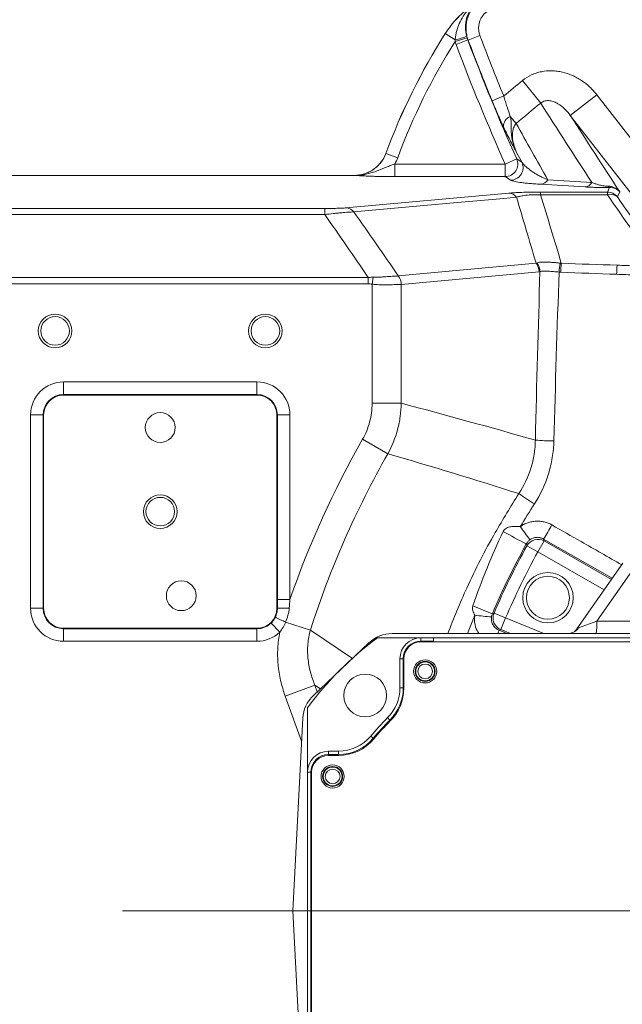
# Model space of a CAD drawing. Header units: millimetres. Extents: x 0 to 16820, y 0 to 11880.
# Tile 43 of 99: x 7765 to 7908, y 6308 to 6542. Entities that reach past the tile are written whole.
import ezdxf

# ---------------------------------------------------------------- set-up
doc = ezdxf.new("R2010")
doc.units = ezdxf.units.MM
doc.header["$LTSCALE"] = 20
doc.linetypes.add('CENTERX2', pattern=[20.32, 12.7, -2.54, 2.54, -2.54])
doc.styles.add('SLDTEXTSTYLE0', font='TXT', dxfattribs={"width": 0.605})
doc.dimstyles.new('SLDDIMSTYLE1', dxfattribs={"dimtxt": 140, "dimasz": 100, "dimexe": 0, "dimexo": 0.0625, "dimgap": 35, "dimtad": 1, "dimtoh": 1, "dimdec": 4, "dimlfac": 20, "dimzin": 12, "dimdsep": 46, "dimtxsty": 'SLDTEXTSTYLE0', "dimsah": 1, "dimcen": 0.09, "dimadec": 1, "dimazin": 0, "dimtfac": 1, "dimtofl": 0, "dimtmove": 0, "dimatfit": 3, "dimfxl": 0, "dimfrac": 2, "dimtolj": 1, "dimtzin": 12, "dimarcsym": 0})

# ---------------------------------------------------------------- blocks, each defined once
blk = doc.blocks.new('*D9')
at = {"color": 7, "linetype": 'Continuous', "lineweight": 0}
for p, q in [((6701.68, 6330.23), (5210.96, 6330.23)), ((9384.18, 6330.23), (10874.9, 6330.23))]:
    blk.add_line(p, q, dxfattribs=at)
blk.add_arc((8042.93, 6330.23), 2801.97, 180, 0, dxfattribs=at)
for points in [[(5240.96, 6330.23), (5227.75, 6229.98), (5257.74, 6230.52)], [(10844.9, 6330.23), (10828.12, 6230.52), (10858.12, 6229.98)]]:
    blk.add_solid(points, dxfattribs=at)
at = {"color": 7, "linetype": 'Continuous', "lineweight": 0, "char_height": 140, "attachment_point": 1, "style": 'SLDTEXTSTYLE0'}
for s, insert in [('180°', (7876, 3708.73)), ('-', (7812.04, 3708.73))]:
    blk.add_mtext(s, dxfattribs=dict(at, insert=insert))
blk = doc.blocks.new('*D10')
at = {"color": 7, "linetype": 'Continuous', "lineweight": 0}
for p, q in [((6701.68, 6330.23), (5210.96, 6330.23)), ((9384.18, 6330.23), (10874.9, 6330.23))]:
    blk.add_line(p, q, dxfattribs=at)
blk.add_arc((8042.93, 6330.23), 2801.97, 0, 180, dxfattribs=at)
for points in [[(5240.96, 6330.23), (5257.74, 6429.95), (5227.75, 6430.49)], [(10844.9, 6330.23), (10858.12, 6430.49), (10828.12, 6429.95)]]:
    blk.add_solid(points, dxfattribs=at)
at = {"color": 7, "linetype": 'Continuous', "lineweight": 0, "char_height": 140, "attachment_point": 1, "style": 'SLDTEXTSTYLE0'}
for s, insert in [('180°', (7900.14, 9312.67)), ('+', (7787.9, 9312.67))]:
    blk.add_mtext(s, dxfattribs=dict(at, insert=insert))

msp = doc.modelspace()

# ---------------------------------------------------------------- linework, layer by layer
at = {"color": 8, "linetype": 'Continuous', "lineweight": 0}
for p, q in [((7865.7208765, 6538.9719496), (7865.7148046, 6538.9777357)), ((7868.0756159, 6537.474803), (7865.7208765, 6538.9719496)), ((7870.9159576, 6537.9280326), (7868.0512252, 6537.0525567)), ((7871.1594845, 6537.4317874), (7873.9643177, 6538.4845262)), ((7871.0769724, 6537.4556583), (7868.272031, 6536.4032078)), ((7888.4121321, 6522.4124187), (7884.0801078, 6527.8001592)), ((7876.8403321, 6522.9826825), (7879.6111014, 6524.1220621)), ((7895.454158, 6519.4901036), (7901.7639198, 6524.3902675)), ((7901.7639198, 6524.3902675), (7929.0514416, 6489.2531241)), ((7882.6094306, 6517.5988559), (7881.1784821, 6519.2711516)), ((7922.7416798, 6484.3529602), (7895.454158, 6519.4901036)), ((7851.5823978, 6510.4558441), (7851.5882314, 6510.4478877)), ((7854.3986718, 6509.410211), (7851.5882314, 6510.4478877)), ((7853.720522, 6507.9238879), (7853.720522, 6504.9279993)), ((7853.720522, 6507.9238879), (7879.9647389, 6507.9238879)), ((7882.6999951, 6509.1460672), (7879.9647389, 6507.9238879)), ((7879.9647389, 6507.9238879), (7879.9647389, 6504.9279993)), ((7844.0937234, 6505.2259891), (7844.0879902, 6505.2342175)), ((7879.9647389, 6504.9279993), (7853.720522, 6504.9279993)), ((7881.2492746, 6504.0961926), (7879.9647389, 6504.9279993)), ((7842.1006343, 6497.4978149), (7880.7920034, 6501.0047018)), ((7888.398982, 6501.2668402), (7904.2831152, 6501.2668402)), ((7888.398982, 6500.6076827), (7888.398982, 6501.2668402)), ((7904.2831152, 6500.6076827), (7888.398982, 6500.6076827)), ((7904.2831152, 6501.2668402), (7904.8066571, 6502.3362998)), ((7904.2831152, 6500.6076827), (7904.2831152, 6501.2668402)), ((7907.2294236, 6501.2936036), (7906.6492759, 6500.1085131)), ((7761.9334284, 6497.3595202), (7837.0575921, 6497.3595202)), ((7837.0575921, 6495.9134043), (7761.9334284, 6495.9134043)), ((7837.0575921, 6497.3595202), (7837.0575921, 6495.9134043)), ((7854.5468884, 6481.2991286), (7887.3022502, 6484.3175011)), ((7888.0087658, 6482.3209923), (7855.253404, 6479.3026198)), ((7761.9334284, 6480.938325), (7847.4006016, 6480.938325)), ((7847.4006016, 6479.4185025), (7761.9334284, 6479.4185025)), ((7847.4006016, 6480.938325), (7847.4006016, 6479.4185025)), ((7848.5924143, 6480.9902073), (7848.3146263, 6479.338452)), ((7848.3146263, 6451.0154903), (7848.3146263, 6479.338452)), ((7855.2428295, 6479.3015985), (7855.2428295, 6451.0154903)), ((7774.9334284, 6456.0811112), (7820.9334284, 6456.0811112)), ((7774.9334284, 6456.0811112), (7774.9334284, 6453.0852226)), ((7820.9334284, 6456.0811112), (7820.9334284, 6453.0852226)), ((7774.9334284, 6452.9721786), (7774.9334284, 6453.0852226)), ((7820.9334284, 6453.0852226), (7774.9334284, 6453.0852226)), ((7820.9334284, 6452.9721786), (7820.9334284, 6453.0852226)), ((7767.0865347, 6448.2342175), (7770.0824233, 6448.2342175)), ((7767.0865347, 6402.2342175), (7767.0865347, 6448.2342175)), ((7770.0824233, 6448.2342175), (7770.0824233, 6402.2342175)), ((7770.1954673, 6448.2342175), (7770.0824233, 6448.2342175)), ((7825.6713895, 6448.2342175), (7825.7844335, 6448.2342175)), ((7825.7844335, 6404.3593047), (7825.7844335, 6448.2342175)), ((7825.7844335, 6448.2342175), (7828.7803221, 6448.2342175)), ((7828.7803221, 6448.2342175), (7828.7803221, 6404.3593047)), ((7852.0618795, 6439.0092654), (7846.0425191, 6442.4396154)), ((7889.2231067, 6418.258518), (7887.7364974, 6415.6574911)), ((7889.0935752, 6418.7198726), (7889.2231067, 6418.258518)), ((7905.4292223, 6409.3733965), (7889.0935752, 6418.7198726)), ((7889.2231067, 6418.258518), (7905.2404752, 6409.1038377)), ((7887.7364974, 6415.6574911), (7885.1119161, 6417.1021093)), ((7903.514865, 6406.639411), (7887.7364974, 6415.6574911)), ((7910.2764213, 6411.3393086), (7901.7372874, 6399.1441615)), ((7825.7844335, 6404.3593047), (7828.7803221, 6404.3593047)), ((7767.0865347, 6402.2342175), (7770.0824233, 6402.2342175)), ((7770.1954673, 6402.2342175), (7770.0824233, 6402.2342175)), ((7825.6713895, 6402.2342175), (7825.7855597, 6402.2342175)), ((7872.7510608, 6400.6295066), (7870.9718056, 6396.2342175)), ((7880.0701987, 6399.9392495), (7877.3159705, 6401.1180519)), ((7880.0701987, 6399.9392495), (7878.9358097, 6397.1664333)), ((7880.0701987, 6399.9392495), (7889.1265032, 6396.2342175)), ((7774.9334284, 6397.4962564), (7774.9334284, 6397.3832124)), ((7774.9334284, 6397.3832124), (7820.9334284, 6397.3832124)), ((7774.9334284, 6394.3873238), (7774.9334284, 6397.3832124)), ((7820.9334284, 6397.4962564), (7820.9334284, 6397.3832124)), ((7820.9334284, 6394.3873238), (7820.9334284, 6397.3832124)), ((7824.2986847, 6398.7403227), (7826.377003, 6396.5825597)), ((7833.6485941, 6397.0460232), (7827.7502297, 6398.929009)), ((7833.6485941, 6397.0460232), (7843.6694812, 6390.3289433)), ((7878.9358097, 6397.1664333), (7878.5496293, 6397.0079418)), ((7881.2144485, 6396.2342175), (7878.9358097, 6397.1664333)), ((7896.9971536, 6397.3311544), (7897.3836848, 6397.6050045)), ((7897.3836848, 6397.6050045), (7901.7372874, 6399.1441615)), ((7901.7372874, 6399.1441615), (7915.8963363, 6399.1441615)), ((7859.9334284, 6394.4398598), (7859.9334284, 6395.2342175)), ((7878.5496293, 6397.0079418), (7880.4389621, 6396.2342175)), ((7820.9334284, 6394.3873238), (7774.9334284, 6394.3873238)), ((7859.9334284, 6394.2342175), (7859.9334284, 6394.4398598)), ((7859.9334284, 6394.4398598), (7862.9123839, 6394.4398598)), ((7855.7277862, 6390.2342175), (7854.9334284, 6390.2342175)), ((7855.7277862, 6383.3002142), (7855.7277862, 6390.2342175)), ((7855.8674318, 6390.2342175), (7855.7277862, 6390.2342175)), ((7834.7196927, 6383.9288629), (7827.6562161, 6381.3557868)), ((7834.7196927, 6383.9288629), (7835.2862567, 6382.3735603)), ((7836.0378015, 6383.0867496), (7834.7196927, 6383.9288629)), ((7855.7277862, 6383.3002142), (7854.9334284, 6383.3002142)), ((7855.8674318, 6383.3002142), (7855.7277862, 6383.3002142)), ((7831.5521058, 6370.6609898), (7827.6562161, 6381.3557868)), ((7852.5614413, 6375.6627028), (7852.0000951, 6376.224748)), ((7852.706523, 6375.5174404), (7852.5614413, 6375.6627028)), ((7848.599424, 6371.3258286), (7847.9890594, 6371.8342175)), ((7848.7574343, 6371.1942175), (7848.599424, 6371.3258286)), ((7837.9334284, 6367.4398598), (7837.9334284, 6368.2342175)), ((7837.9334284, 6367.2342175), (7837.9334284, 6367.4398598)), ((7837.9334284, 6367.4398598), (7840.3053103, 6367.4398598)), ((7840.3053103, 6367.4398598), (7840.3053103, 6368.2342175)), ((7840.3053103, 6367.2342175), (7840.3053103, 6367.4398598)), ((7833.7277862, 6363.2342175), (7832.9334284, 6363.2342175)), ((7833.9334284, 6363.2342175), (7833.7277862, 6363.2342175)), ((7833.7277862, 6292.2342175), (7833.7277862, 6363.2342175))]:
    msp.add_line(p, q, dxfattribs=at)
at = {"color": 7, "linetype": 'Continuous', "lineweight": 0}
for p, q in [((7844.0879902, 6505.2342175), (7761.9334284, 6505.2342175)), ((7820.9334284, 6452.9721786), (7774.9334284, 6452.9721786)), ((7770.1954673, 6448.2342175), (7770.1954673, 6402.2342175)), ((7825.6713895, 6402.2342175), (7825.6713895, 6448.2342175)), ((7896.9971536, 6397.3311544), (7907.9475785, 6412.9699819)), ((7774.9334284, 6397.4962564), (7820.9334284, 6397.4962564)), ((7859.9334284, 6395.2342175), (7849.6012445, 6395.2342175)), ((7944.7776364, 6396.2342175), (7853.0840182, 6396.2342175)), ((7862.8985183, 6395.2342175), (7859.9334284, 6395.2342175)), ((7862.9123839, 6394.4398598), (7862.8985183, 6395.2342175)), ((7862.8985183, 6395.2342175), (7930.9334285, 6395.2342175)), ((7834.3177908, 6381.4545205), (7847.5771816, 6394.0372125)), ((7930.9334284, 6394.2342175), (7859.8674318, 6394.2342175)), ((7862.9123839, 6394.4398598), (7862.9159734, 6394.2342175)), ((7854.9334284, 6390.2342175), (7854.9334284, 6383.3002142)), ((7855.8674318, 6390.2342175), (7855.8674318, 6383.2342175)), ((7832.9334284, 6378.5664014), (7832.9334284, 6363.2342175)), ((7829.4334284, 6330.2342175), (7831.8355912, 6376.0702132)), ((7840.3053103, 6368.2342175), (7837.9334284, 6368.2342175)), ((7840.3053103, 6367.2342175), (7837.9334284, 6367.2342175)), ((7832.9334284, 6363.2342175), (7832.9334284, 6292.2342175)), ((7833.9334284, 6363.2342175), (7833.9334284, 6292.2342175)), ((7829.4334284, 6330.2342175), (7831.8355912, 6284.3982219))]:
    msp.add_line(p, q, dxfattribs=at)
at = {"color": 7, "linetype": 'CENTERX2', "lineweight": 0}
msp.add_line((8042.9334284, 6330.2342175), (6701.6823515, 6330.2342175), dxfattribs=at)
msp.add_line((8042.9334284, 6330.2342175), (6701.6823515, 6330.2342175), dxfattribs=at)
at = {"color": 8, "linetype": 'Continuous', "lineweight": 0, "flags": 128}
for points in [[(7871.1594845, 6537.4317874), (7871.1047776, 6537.4476147), (7871.0769724, 6537.4556583)], [(7882.6999951, 6509.1460672), (7883.1817679, 6508.8356863), (7883.9813961, 6508.3212517)], [(7882.6584738, 6500.0363568), (7879.6581915, 6499.7644282), (7867.6570622, 6498.6767141), (7843.9670121, 6496.5295827)], [(7885.1119161, 6417.1021093), (7884.9937138, 6417.537022), (7884.9898013, 6417.5514437)], [(7876.9127439, 6400.9485971), (7877.065934, 6401.0130227), (7877.3159705, 6401.1180519)]]:
    msp.add_lwpolyline(points, dxfattribs=at)
at = {"color": 7, "linetype": 'Continuous', "lineweight": 30}
for radius in [2552, 680]:
    msp.add_circle((8042.9334284, 6330.2342175), radius, dxfattribs=at)
at = {"color": 7, "linetype": 'Continuous', "lineweight": 0}
for centre, radius in [((7772.9334284, 6468.2342175), 4), ((7822.9334284, 6468.2342175), 4), ((7772.9334284, 6468.2342175), 3.4), ((7822.9334284, 6468.2342175), 3.4), ((7797.9334284, 6445.2342175), 3.55), ((7797.9334284, 6425.2342175), 4), ((7797.9334284, 6425.2342175), 3.4), ((7802.9334284, 6405.2342175), 3.55), ((7890.1384406, 6404.7573125), 6), ((7890.1384406, 6404.7573125), 5.1), ((7860.9334284, 6387.2342175), 2.75), ((7860.9334284, 6387.2342175), 2.375), ((7846.6681868, 6381.4994592), 5.1), ((7838.9334284, 6362.2342175), 2.75), ((7838.9334284, 6362.2342175), 2.375)]:
    msp.add_circle(centre, radius, dxfattribs=at)
at = {"color": 8, "linetype": 'Continuous', "lineweight": 0}
for centre, radius in [((7860.9334284, 6387.2342175), 2.2484223), ((7860.9334284, 6387.2342175), 1.7484414), ((7838.9334284, 6362.2342175), 2.2484223), ((7838.9334284, 6362.2342175), 1.7484414)]:
    msp.add_circle(centre, radius, dxfattribs=at)
at = {"color": 7, "linetype": 'Continuous', "lineweight": 0}
for centre, radius, start, end in [((7992.2953812, 6458.4957028), 150, 147.55112169, 159.732662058), ((7774.9334284, 6448.2342175), 4.7379611, 90, 180), ((7820.9334284, 6448.2342175), 4.7379611, 0, 90), ((7774.9334284, 6402.2342175), 4.7379611, 180, 270), ((7820.9334284, 6402.2342175), 4.7379611, 270, 0), ((7897.9334284, 6330.2342175), 81, 126.633461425, 143.366538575), ((7853.0840182, 6388.2342175), 8, 90, 133.5), ((7859.9334284, 6390.2342175), 5, 90, 180), ((7859.8674318, 6390.2342175), 4, 90, 180), ((7844.9334284, 6383.3002142), 10, 314.964349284, 0), ((7844.8674318, 6383.2342175), 11, 315.035650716, 0), ((7839.8246275, 6375.6515255), 8, 133.5, 177), ((7897.9334284, 6330.2342175), 65, 134.964349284, 140.2081805), ((7897.9334284, 6330.2342175), 64, 135.035650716, 140.2081805), ((7840.3053103, 6378.2342175), 10, 270, 320.2081805), ((7840.3053103, 6378.2342175), 11, 270, 320.2081805), ((7837.9334284, 6363.2342175), 5, 90, 180), ((7837.9334284, 6363.2342175), 4, 90, 180)]:
    msp.add_arc(centre, radius, start, end, dxfattribs=at)
at = {"color": 8, "linetype": 'Continuous', "lineweight": 0}
for centre, radius, start, end in [((7992.2953812, 6458.4957028), 149.9917716, 147.551742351, 159.734741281), ((7864.7044731, 6553.285603), 16.1661993, 282.036239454, 292.1781559), ((8338.9220639, 6712.9972369), 496.6290285, 200.572632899, 202.353159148), ((7992.2953812, 6458.4957028), 146.995883, 147.695730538, 159.734741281), ((8338.9220639, 6712.9972369), 502.6896704, 200.566745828, 204.07625898), ((8338.9220639, 6712.9972369), 499.6937818, 200.566745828, 204.07625898), ((8338.9220639, 6712.9972369), 499.6249171, 200.572632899, 202.353159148), ((8042.9334284, 6330.2342175), 253.5087351, 128.801096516, 130.109266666), ((8042.9334284, 6330.2342175), 246.5954015, 128.801096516, 130.552911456), ((7882.0914167, 6516.9175154), 2.5244907, 111.20040749, 183.771481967), ((7879.9477074, 6507.9349322), 3.0069811, 270.324524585, 23.751734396), ((7881.2321766, 6507.1031375), 3.0069935, 270.325788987, 23.897000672), ((7888.2368889, 6505.2943373), 2.2018566, 275.307666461, 329.377766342), ((7898.7657186, 6504.5958428), 2.125548, 275.634166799, 329.2090332), ((7904.9778502, 6502.9267131), 0.6147316, 206.929057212, 253.830228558), ((7880.6653057, 6498.4775249), 2.5303509, 38.028520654, 87.129931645), ((7904.2788979, 6498.2623366), 3.0045065, 37.913354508, 89.919575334), ((7905.0666253, 6498.4640576), 2.282327, 46.097182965, 110.077715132), ((7841.9739453, 6494.9706635), 2.530325, 38.031490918, 87.130100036), ((7884.6731532, 6482.2638644), 3.3361018, 0.981190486, 37.994059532), ((7884.8734073, 6482.230944), 3.371436, 2.035365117, 39.62981902), ((7934.8128723, 6479.1315545), 42.1306283, 172.87099232, 175.796432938), ((7937.4733489, 6480.5642155), 44.3348031, 175.127641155, 177.888434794), ((7957.6962365, 6480.0684986), 51.2545893, 175.762289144, 178.184763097), ((7851.9019828, 6479.2363322), 3.3414841, 1.119179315, 38.112802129), ((7851.9177914, 6479.2454918), 3.3361018, 0.981190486, 37.994059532), ((7774.9334284, 6448.2342175), 7.8468937, 90, 180), ((7820.9334284, 6448.2342175), 7.8468937, 0, 90), ((7774.9334284, 6448.2342175), 4.8510051, 90, 180), ((7820.9334284, 6448.2342175), 4.8510051, 0, 90), ((8042.9334284, 6330.2342175), 226.6188022, 150.321784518, 160.90766299), ((7892.739689, 6518.2983028), 76.2580377, 265.789357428, 269.102930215), ((8042.9334284, 6330.2342175), 219.6905989, 150.321784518, 162.294907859), ((7949.7391704, 6525.927434), 117.137462, 235.381701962, 237.562675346), ((7939.0462688, 6523.9120232), 119.3091553, 240.048409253, 243.058601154), ((7943.9193374, 6464.0240545), 73.7418701, 215.060438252, 218.06230191), ((7838.5122442, 6451.1591062), 60.0897239, 327.326802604, 331.040989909), ((7887.7402302, 6415.6442202), 3.0055741, 60.437316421, 150.98348039), ((8042.9334284, 6330.2342175), 180.1489949, 151.170796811, 156.829203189), ((8042.9334284, 6330.2342175), 177.1531063, 151.170796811, 156.829203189), ((7774.9334284, 6402.2342175), 7.8468937, 180, 270), ((7774.9334284, 6402.2342175), 4.8510051, 180, 270), ((7828.0223385, 6363.2126171), 39.0856556, 89.147615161, 93.280693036), ((7898.4008214, 6460.7159273), 63.5127643, 245.725501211, 250.22502671), ((7852.6201164, 6452.1430009), 58.7387453, 242.294775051, 244.950675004), ((7878.9593301, 6438.6112127), 38.4857455, 260.716856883, 266.634829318), ((7880.0829545, 6399.9444783), 3.0055741, 157.01651961, 247.562683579), ((7820.9334284, 6402.2342175), 4.8510051, 270, 313.925584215), ((7895.0174323, 6398.9613545), 2.727423, 270.829716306, 330.178409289), ((7884.8564179, 6398.4324457), 16.8958662, 352.524369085, 2.414222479), ((7820.9334284, 6402.2342175), 7.8468937, 270, 313.925584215), ((7847.9615779, 6408.5322307), 32.6869718, 337.899278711, 339.35570499), ((7859.9334284, 6390.2342175), 4.2056422, 90, 180), ((7844.9334284, 6383.3002142), 10.7943578, 314.964349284, 0), ((7897.9334284, 6330.2342175), 64.2056422, 134.964349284, 140.2081805), ((7840.3053103, 6378.2342175), 10.7943578, 270, 320.2081805), ((7837.9334284, 6363.2342175), 4.2056422, 90, 180)]:
    msp.add_arc(centre, radius, start, end, dxfattribs=at)
for centre, major_axis, ratio, start_param, end_param in [((8872.1176405, 5332.2421326), (-1165.1605894, 1499.2268484), 0.0413286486, 0.6457613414, 0.6636944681), ((8874.4838012, 5334.0796941), (-1165.1655646, 1496.2245281), 0.0413490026, 0.6456809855, 0.6636141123)]:
    msp.add_ellipse(centre, major_axis=major_axis, ratio=ratio, start_param=start_param, end_param=end_param, dxfattribs=at)
at = {"color": 7, "linetype": 'Continuous', "lineweight": 0}
msp.add_open_spline([(7870.9511481, 6544.8200867), (7869.9168732, 6543.9911554), (7868.0131553, 6542.1855583), (7866.4259775, 6540.0962547), (7865.7148046, 6538.9777357)], degree=3, dxfattribs=at)
at = {"color": 8, "linetype": 'Continuous', "lineweight": 0}
for points, knots in [([(7865.7208765, 6538.9719496), (7866.4287015, 6540.0850899), (7867.2203903, 6541.1286105), (7868.9678709, 6543.0794217), (7869.9281718, 6543.9895788), (7870.9574611, 6544.8146013)], [0, 0, 0, 0, 0.5, 0.5, 1, 1, 1, 1]), ([(7868.0756159, 6537.474803), (7868.1007442, 6537.8130453), (7868.1412728, 6538.1481685), (7868.2512202, 6538.812863), (7868.3208474, 6539.1428521), (7868.4860191, 6539.7901451), (7868.5816896, 6540.1084262), (7868.7980551, 6540.7349889), (7868.9191786, 6541.044172), (7869.3158953, 6541.9493978), (7869.6240762, 6542.5230572), (7870.1466819, 6543.3416147), (7870.3312136, 6543.6076101), (7870.7160302, 6544.1205814), (7870.916757, 6544.3682125), (7871.1243051, 6544.6064242)], [0, 0, 0, 0, 0.125, 0.125, 0.25, 0.25, 0.375, 0.375, 0.5, 0.5, 0.75, 0.75, 0.875, 0.875, 1, 1, 1, 1]), ([(7871.8486105, 6544.9876735), (7871.7180216, 6544.7826289), (7871.5917904, 6544.5649645), (7871.3549317, 6544.1073533), (7871.2438378, 6543.8664322), (7870.9427023, 6543.117761), (7870.7841832, 6542.5853833), (7870.6258079, 6541.7311029), (7870.586412, 6541.4359954), (7870.5390796, 6540.8381238), (7870.5307563, 6540.5339071), (7870.5479041, 6539.9130977), (7870.5737672, 6539.5941432), (7870.6623577, 6538.9559343), (7870.7247872, 6538.6363086), (7870.8070157, 6538.3154669)], [0, 0, 0, 0, 0.125, 0.125, 0.25, 0.25, 0.5, 0.5, 0.625, 0.625, 0.75, 0.75, 0.875, 0.875, 1, 1, 1, 1]), ([(7871.1594845, 6537.4317874), (7871.0104407, 6537.8297984), (7870.8944133, 6538.235602), (7870.7269332, 6539.0624506), (7870.6755935, 6539.4867408), (7870.6409275, 6540.3286923), (7870.656801, 6540.7475551), (7870.7298174, 6541.3727182), (7870.762395, 6541.5805817), (7870.8443934, 6541.9952368), (7870.8940418, 6542.2025976), (7871.0659107, 6542.8123907), (7871.2113571, 6543.2058421), (7871.5626146, 6543.9671704), (7871.7698165, 6544.337085), (7872.4773933, 6545.3926617), (7873.0473196, 6546.0070752), (7873.7163947, 6546.5313293)], [0, 0, 0, 0, 0.125, 0.125, 0.25, 0.25, 0.375, 0.375, 0.4375, 0.4375, 0.5, 0.5, 0.625, 0.625, 0.75, 0.75, 1, 1, 1, 1]), ([(7875.5623866, 6544.1717399), (7875.143855, 6543.8443075), (7874.7873021, 6543.460471), (7874.344648, 6542.8008315), (7874.2150295, 6542.5696404), (7873.9953317, 6542.0937968), (7873.9043792, 6541.8478664), (7873.7611301, 6541.3396228), (7873.7095341, 6541.0781743), (7873.648817, 6540.5571086), (7873.6389976, 6540.2952729), (7873.6609309, 6539.7689648), (7873.6931857, 6539.5037425), (7873.7982312, 6538.9869173), (7873.8709526, 6538.7332809), (7873.9643177, 6538.4845262)], [0, 0, 0, 0, 0.25, 0.25, 0.375, 0.375, 0.5, 0.5, 0.625, 0.625, 0.75, 0.75, 0.875, 0.875, 1, 1, 1, 1]), ([(7884.0801078, 6527.8001592), (7884.7405533, 6528.3311918), (7885.4490951, 6528.769488), (7886.579883, 6529.2958664), (7886.9682403, 6529.4492912), (7887.7682598, 6529.7112052), (7888.1792139, 6529.8189536), (7889.4081335, 6530.0665986), (7890.2348486, 6530.1362032), (7891.4852163, 6530.1083891), (7891.9052068, 6530.0766928), (7892.7422787, 6529.9694337), (7893.1538388, 6529.8947622), (7894.3693324, 6529.6128738), (7895.1542449, 6529.3482826), (7896.296501, 6528.8454828), (7896.6713551, 6528.6600925), (7897.4092701, 6528.2537394), (7897.7684442, 6528.0348148), (7898.8098957, 6527.3386346), (7899.4601857, 6526.8202133), (7900.6775414, 6525.6806874), (7901.2469094, 6525.0560028), (7901.7639198, 6524.3902675)], [0, 0, 0, 0, 0.125, 0.125, 0.1875, 0.1875, 0.25, 0.25, 0.375, 0.375, 0.4375, 0.4375, 0.5, 0.5, 0.625, 0.625, 0.6875, 0.6875, 0.75, 0.75, 0.875, 0.875, 1, 1, 1, 1]), ([(7879.6111014, 6524.1220621), (7879.7387926, 6523.686669), (7879.8681441, 6523.2562112), (7880.1300989, 6522.405095), (7880.2634795, 6521.9820403), (7880.6631159, 6520.7454358), (7880.9242856, 6519.9774604), (7881.1784821, 6519.2711516)], [0, 0, 0, 0, 0.25, 0.25, 0.5, 0.5, 1, 1, 1, 1]), ([(7879.5723933, 6516.7514613), (7879.1474058, 6517.6532832), (7878.7011293, 6518.6358857), (7878.1202794, 6519.9597538), (7878.0028381, 6520.2296467), (7877.7692486, 6520.7708888), (7877.6526472, 6521.0432638), (7877.3034485, 6521.8655614), (7877.0714573, 6522.420627), (7876.8403321, 6522.9826825)], [0, 0, 0, 0, 0.5, 0.5, 0.625, 0.625, 0.75, 0.75, 1, 1, 1, 1]), ([(7895.454158, 6519.4901036), (7895.0574837, 6520.03403), (7894.6199139, 6520.5425889), (7893.6488072, 6521.4766659), (7893.1110994, 6521.9060295), (7892.2266935, 6522.4309583), (7891.9181914, 6522.5867014), (7891.2612888, 6522.84212), (7890.9140242, 6522.9413171), (7890.369065, 6523.013659), (7890.1836575, 6523.0247189), (7889.8106399, 6523.0126679), (7889.6199377, 6522.9890881), (7889.2482945, 6522.8994977), (7889.0644736, 6522.8327461), (7888.7178295, 6522.6534652), (7888.5581694, 6522.5432165), (7888.4121321, 6522.4124187)], [0, 0, 0, 0, 0.25, 0.25, 0.5, 0.5, 0.625, 0.625, 0.75, 0.75, 0.8125, 0.8125, 0.875, 0.875, 0.9375, 0.9375, 1, 1, 1, 1]), ([(7881.1784821, 6519.2711516), (7881.2586549, 6518.8965364), (7881.3150699, 6518.5327839), (7881.378518, 6517.8065932), (7881.3852149, 6517.4432632), (7881.3859114, 6516.7051437), (7881.3821679, 6516.3309012), (7881.4033922, 6515.578584), (7881.4279812, 6515.2012668), (7881.5567556, 6514.0773088), (7881.7153256, 6513.3360202), (7882.1547949, 6511.8939664), (7882.434423, 6511.192405), (7882.7630162, 6510.5166834)], [0, 0, 0, 0, 0.125, 0.125, 0.25, 0.25, 0.375, 0.375, 0.5, 0.5, 0.75, 0.75, 1, 1, 1, 1]), ([(7879.5723933, 6516.7514613), (7879.8933172, 6516.0704618), (7880.190087, 6515.4602505), (7880.7483816, 6514.3413882), (7881.0108965, 6513.830378), (7881.5226106, 6512.8473051), (7881.7718959, 6512.3750191), (7882.144333, 6511.6737002), (7882.2681214, 6511.4413991), (7882.4537124, 6511.0940056), (7882.515559, 6510.9783894), (7882.6392768, 6510.7473703), (7882.7015559, 6510.6312077), (7882.7630162, 6510.5166834)], [0, 0, 0, 0, 0.25, 0.25, 0.5, 0.5, 0.75, 0.75, 0.875, 0.875, 0.9375, 0.9375, 1, 1, 1, 1]), ([(7882.6094306, 6517.5988559), (7882.3707412, 6517.348054), (7882.1962319, 6517.063822), (7881.9296334, 6516.4600822), (7881.8416638, 6516.1471427), (7881.6692997, 6515.2158307), (7881.670544, 6514.5885162), (7881.7993807, 6513.3717661), (7881.9299022, 6512.7742088), (7882.2809717, 6511.6192278), (7882.5020497, 6511.0599483), (7882.7630162, 6510.5166834)], [0, 0, 0, 0, 0.125, 0.125, 0.25, 0.25, 0.5, 0.5, 0.75, 0.75, 1, 1, 1, 1]), ([(7844.0937234, 6505.2259891), (7844.5023897, 6505.2256972), (7844.907839, 6505.2565415), (7845.7123752, 6505.3798147), (7846.1117664, 6505.4728928), (7846.8823154, 6505.7153347), (7847.2563604, 6505.864988), (7847.981929, 6506.221317), (7848.3360762, 6506.430146), (7849.0004506, 6506.8939381), (7849.3124056, 6507.1491579), (7849.8963964, 6507.705616), (7850.170212, 6508.009245), (7850.9154118, 6508.9756861), (7851.3056855, 6509.6809554), (7851.5882314, 6510.4478877)], [0, 0, 0, 0, 0.125, 0.125, 0.25, 0.25, 0.375, 0.375, 0.5, 0.5, 0.625, 0.625, 0.75, 0.75, 1, 1, 1, 1]), ([(7853.720522, 6507.9238879), (7853.3032048, 6507.7809174), (7852.8944151, 6507.6311973), (7852.0878345, 6507.3215816), (7851.6892766, 6507.161451), (7850.5075593, 6506.6825225), (7849.735516, 6506.3651085), (7848.1623102, 6505.8167949), (7847.366352, 6505.5890514), (7846.154073, 6505.3623556), (7845.7467388, 6505.3055008), (7845.1306095, 6505.2515636), (7844.9243837, 6505.2387986), (7844.5102384, 6505.2241421), (7844.300595, 6505.2222847), (7844.0937234, 6505.2259891)], [0, 0, 0, 0, 0.125, 0.125, 0.25, 0.25, 0.5, 0.5, 0.75, 0.75, 0.875, 0.875, 0.9375, 0.9375, 1, 1, 1, 1]), ([(7883.9813961, 6508.3212517), (7884.227441, 6507.9718128), (7884.5504332, 6507.6231629), (7885.313446, 6506.9267497), (7885.7542807, 6506.5790002), (7886.5054449, 6506.0579153), (7886.7710289, 6505.8843127), (7887.3359495, 6505.5373012), (7887.6351929, 6505.3639521), (7888.2700541, 6505.0196036), (7888.6058719, 6504.848361), (7889.3260833, 6504.5083623), (7889.7098032, 6504.3395696), (7890.1316843, 6504.1727657)], [0, 0, 0, 0, 0.25, 0.25, 0.5, 0.5, 0.625, 0.625, 0.75, 0.75, 0.875, 0.875, 1, 1, 1, 1]), ([(7853.720522, 6504.9279993), (7852.7478298, 6504.9279993), (7851.8080364, 6504.9372688), (7850.4375434, 6504.9622173), (7849.9939072, 6504.9723123), (7849.1421106, 6504.9951798), (7848.7315717, 6505.0080004), (7847.9361475, 6505.0359579), (7847.5502264, 6505.0511449), (7846.80443, 6505.0831824), (7846.4457808, 6505.0999681), (7845.7486502, 6505.1346248), (7845.4101864, 6505.1524968), (7844.9114055, 6505.1797846), (7844.7466294, 6505.1889605), (7844.4189815, 6505.2074146), (7844.2550513, 6505.2167545), (7844.0937234, 6505.2259891)], [0, 0, 0, 0, 0.25, 0.25, 0.375, 0.375, 0.5, 0.5, 0.625, 0.625, 0.75, 0.75, 0.875, 0.875, 0.9375, 0.9375, 1, 1, 1, 1]), ([(7888.440569, 6503.1019215), (7887.8728527, 6503.1363995), (7887.3611367, 6503.1726965), (7886.4120913, 6503.2477068), (7885.975517, 6503.2864446), (7885.1621723, 6503.3658629), (7884.7844754, 6503.4066902), (7884.0877999, 6503.4893285), (7883.7692497, 6503.5310626), (7882.8934388, 6503.6573773), (7882.4145015, 6503.7430491), (7881.6630196, 6503.9172682), (7881.3890676, 6504.0057958), (7881.2492746, 6504.0961926)], [0, 0, 0, 0, 0.125, 0.125, 0.25, 0.25, 0.375, 0.375, 0.5, 0.5, 0.75, 0.75, 1, 1, 1, 1]), ([(7904.8066571, 6502.3362998), (7904.5340539, 6502.3316003), (7904.2553904, 6502.3292032), (7903.8295093, 6502.3286035), (7903.6855983, 6502.3289149), (7903.4032435, 6502.3304256), (7903.2638347, 6502.3316192), (7902.8501415, 6502.3363232), (7902.5783426, 6502.3409945), (7902.0542994, 6502.3524164), (7901.8032156, 6502.3591164), (7901.073934, 6502.3813835), (7900.6169278, 6502.3992014), (7899.7588957, 6502.4378212), (7899.3571027, 6502.4586572), (7898.9743972, 6502.4805632)], [0, 0, 0, 0, 0.125, 0.125, 0.1875, 0.1875, 0.25, 0.25, 0.375, 0.375, 0.5, 0.5, 0.75, 0.75, 1, 1, 1, 1]), ([(7900.5916507, 6503.507759), (7900.8304787, 6503.4194079), (7901.0793656, 6503.3320447), (7901.6070479, 6503.1603028), (7901.8864042, 6503.075584), (7902.3384713, 6502.954331), (7902.4948369, 6502.914858), (7902.8248001, 6502.8387934), (7902.9999835, 6502.8018235), (7903.3704218, 6502.7349109), (7903.5644067, 6502.7047889), (7903.8837774, 6502.6704345), (7903.9931337, 6502.6611505), (7904.2129654, 6502.6492189), (7904.32397, 6502.646644), (7904.4297752, 6502.6483092)], [0, 0, 0, 0, 0.25, 0.25, 0.5, 0.5, 0.625, 0.625, 0.75, 0.75, 0.875, 0.875, 0.9375, 0.9375, 1, 1, 1, 1]), ([(7904.4297752, 6502.6483092), (7904.7012214, 6502.6525814), (7904.9673648, 6502.6228477), (7905.4882238, 6502.5023797), (7905.7455864, 6502.4098285), (7906.2258119, 6502.1734145), (7906.4507531, 6502.0297519), (7906.7649369, 6501.7775431), (7906.8655886, 6501.6873384), (7907.0555578, 6501.4976832), (7907.1462711, 6501.3966852), (7907.2294236, 6501.2936036)], [0, 0, 0, 0, 0.25, 0.25, 0.5, 0.5, 0.75, 0.75, 0.875, 0.875, 1, 1, 1, 1]), ([(7880.7920034, 6501.0047018), (7881.1925537, 6501.0410067), (7881.6436745, 6501.0750543), (7882.4143278, 6501.1219312), (7882.6869839, 6501.1368528), (7883.2689809, 6501.1650587), (7883.5809713, 6501.1784396), (7884.5628541, 6501.2148828), (7885.2702754, 6501.2340916), (7886.8041811, 6501.2604071), (7887.59173, 6501.2668402), (7888.398982, 6501.2668402)], [0, 0, 0, 0, 0.25, 0.25, 0.375, 0.375, 0.5, 0.5, 0.75, 0.75, 1, 1, 1, 1]), ([(7888.398982, 6500.6076827), (7887.7535478, 6500.6297338), (7887.1233212, 6500.6311866), (7885.909054, 6500.5899848), (7885.3685176, 6500.5491464), (7884.6340396, 6500.4647063), (7884.4057507, 6500.4330135), (7883.9831055, 6500.364875), (7883.7874137, 6500.3282643), (7883.4220472, 6500.2508127), (7883.2519828, 6500.2098399), (7882.9374744, 6500.1251318), (7882.7926941, 6500.0813492), (7882.6584738, 6500.0363568)], [0, 0, 0, 0, 0.25, 0.25, 0.5, 0.5, 0.625, 0.625, 0.75, 0.75, 0.875, 0.875, 1, 1, 1, 1]), ([(7904.8066571, 6502.3362998), (7905.0504348, 6502.3449503), (7905.2870603, 6502.3254119), (7905.7442121, 6502.23681), (7905.9662099, 6502.1667745), (7906.3791688, 6501.9846253), (7906.5715087, 6501.8725935), (7906.9266266, 6501.6094032), (7907.0890381, 6501.4576673), (7907.2294236, 6501.2936036)], [0, 0, 0, 0, 0.25, 0.25, 0.5, 0.5, 0.75, 0.75, 1, 1, 1, 1]), ([(7837.0575921, 6497.3595202), (7837.5582295, 6497.3595202), (7838.0592074, 6497.3620292), (7838.7874758, 6497.3701282), (7839.026905, 6497.3735489), (7839.4983784, 6497.3819908), (7839.7309718, 6497.3870394), (7840.1757001, 6497.3986143), (7840.389361, 6497.4051619), (7840.7982711, 6497.4198648), (7840.995029, 6497.4280988), (7841.5422079, 6497.4547838), (7841.8496801, 6497.4750691), (7842.1006343, 6497.4978149)], [0, 0, 0, 0, 0.25, 0.25, 0.375, 0.375, 0.5, 0.5, 0.625, 0.625, 0.75, 0.75, 1, 1, 1, 1]), ([(7843.9670121, 6496.5295827), (7843.5983853, 6496.5219182), (7843.163771, 6496.5020756), (7842.4128506, 6496.4540389), (7842.1455106, 6496.4348969), (7841.5908114, 6496.3914431), (7841.3019359, 6496.3670428), (7840.701796, 6496.3130445), (7840.3887594, 6496.2832642), (7839.750634, 6496.2195449), (7839.4257234, 6496.1856451), (7838.4345049, 6496.0781845), (7837.7484221, 6495.9984482), (7837.0575921, 6495.9134043)], [0, 0, 0, 0, 0.25, 0.25, 0.375, 0.375, 0.5, 0.5, 0.625, 0.625, 0.75, 0.75, 1, 1, 1, 1]), ([(7887.4700246, 6484.3813298), (7887.5905307, 6484.4321915), (7887.728633, 6484.4733901), (7888.0360094, 6484.5381528), (7888.2050593, 6484.5618814), (7888.5753991, 6484.5957321), (7888.7766627, 6484.6058532), (7889.2147367, 6484.6149559), (7889.4495972, 6484.6138172), (7889.9386852, 6484.6027474), (7890.1946679, 6484.5928571), (7890.730641, 6484.5654462), (7891.0111212, 6484.5478155), (7891.5734691, 6484.5063627), (7891.8572698, 6484.4824789), (7892.4298728, 6484.4273725), (7892.7202506, 6484.3959428), (7893.0079461, 6484.360128)], [0, 0, 0, 0, 0.125, 0.125, 0.25, 0.25, 0.375, 0.375, 0.5, 0.5, 0.625, 0.625, 0.75, 0.75, 0.875, 0.875, 1, 1, 1, 1]), ([(7892.795579, 6482.2197416), (7892.3379156, 6482.2664434), (7891.8869925, 6482.3023271), (7891.2214869, 6482.3529371), (7891.0004775, 6482.369128), (7890.5753356, 6482.3989972), (7890.3696349, 6482.4128003), (7889.772854, 6482.4486327), (7889.3991427, 6482.4657199), (7888.9140482, 6482.4574743), (7888.7634562, 6482.4490396), (7888.484688, 6482.4147073), (7888.3564652, 6482.3885852), (7888.2427163, 6482.3506851)], [0, 0, 0, 0, 0.25, 0.25, 0.375, 0.375, 0.5, 0.5, 0.75, 0.75, 0.875, 0.875, 1, 1, 1, 1]), ([(7855.2428295, 6479.3015985), (7855.1994349, 6479.2988586), (7855.153659, 6479.2961128), (7855.0611155, 6479.2908234), (7855.0137252, 6479.2882407), (7854.8682381, 6479.2806518), (7854.7668286, 6479.2758035), (7854.4495265, 6479.2617467), (7854.220616, 6479.2530016), (7853.7276581, 6479.2366109), (7853.4615502, 6479.2289209), (7852.9070128, 6479.2156631), (7852.6179034, 6479.2100515), (7852.0164211, 6479.2022443), (7851.7040499, 6479.2000332), (7851.0552377, 6479.2015354), (7850.7219767, 6479.2052848), (7850.0493573, 6479.2219602), (7849.7083217, 6479.2348643), (7849.1897766, 6479.2646686), (7849.0157598, 6479.2763593), (7848.7529652, 6479.2971443), (7848.6652372, 6479.3046035), (7848.4899168, 6479.3206491), (7848.400983, 6479.3293751), (7848.3146263, 6479.338452)], [0, 0, 0, 0, 0.03125, 0.03125, 0.0625, 0.0625, 0.125, 0.125, 0.25, 0.25, 0.375, 0.375, 0.5, 0.5, 0.625, 0.625, 0.75, 0.75, 0.875, 0.875, 0.9375, 0.9375, 0.96875, 0.96875, 1, 1, 1, 1]), ([(7848.5924143, 6480.9902073), (7848.8976925, 6480.9808812), (7849.2012719, 6480.9830872), (7849.794418, 6480.9995536), (7850.0852664, 6481.0138371), (7850.6563591, 6481.047794), (7850.938017, 6481.0676288), (7851.4834624, 6481.1080472), (7851.7465005, 6481.1285697), (7852.2542182, 6481.1676434), (7852.498892, 6481.1862138), (7852.9699097, 6481.219908), (7853.1963134, 6481.2350223), (7853.8335276, 6481.2733291), (7854.2082454, 6481.2895808), (7854.531053, 6481.2987353)], [0, 0, 0, 0, 0.125, 0.125, 0.25, 0.25, 0.375, 0.375, 0.5, 0.5, 0.625, 0.625, 0.75, 0.75, 1, 1, 1, 1]), ([(7846.0425191, 6442.4396154), (7846.7881661, 6443.7480294), (7847.3521473, 6445.1226846), (7847.9268432, 6447.2835833), (7848.0730867, 6448.0247657), (7848.266507, 6449.5135988), (7848.3146263, 6450.2623823), (7848.3146263, 6451.0154903)], [0, 0, 0, 0, 0.5, 0.5, 0.75, 0.75, 1, 1, 1, 1]), ([(7848.3146263, 6451.0154903), (7848.9812929, 6451.0154903), (7849.6710553, 6451.0154903), (7851.028728, 6451.0154903), (7851.6958241, 6451.0154903), (7852.9334284, 6451.0154903), (7853.5031671, 6451.0154903), (7854.4913083, 6451.0154903), (7854.9094962, 6451.0154903), (7855.2428295, 6451.0154903)], [0, 0, 0, 0, 0.25, 0.25, 0.5, 0.5, 0.75, 0.75, 1, 1, 1, 1]), ([(7855.2428295, 6451.0154903), (7855.2231833, 6449.9643381), (7855.1407939, 6448.9194365), (7854.9229683, 6447.3614724), (7854.8343736, 6446.842578), (7854.6264278, 6445.8136905), (7854.5073565, 6445.3046628), (7853.8380157, 6442.7860631), (7853.0685326, 6440.855126), (7852.0618795, 6439.0092654)], [0, 0, 0, 0, 0.25, 0.25, 0.375, 0.375, 0.5, 0.5, 1, 1, 1, 1]), ([(7883.1926059, 6429.5285764), (7884.4455836, 6431.4168202), (7885.4104136, 6433.431434), (7886.414856, 6436.6473397), (7886.6751193, 6437.7577486), (7887.0287331, 6439.9868239), (7887.1247671, 6441.1114562), (7887.1405611, 6442.2460965)], [0, 0, 0, 0, 0.5, 0.5, 0.75, 0.75, 1, 1, 1, 1]), ([(7891.5457793, 6442.0496117), (7891.5115037, 6440.7170271), (7891.3866366, 6439.3961982), (7890.9557627, 6436.7780971), (7890.6469409, 6435.474451), (7889.4694761, 6431.689285), (7888.3529462, 6429.3076228), (7886.9093641, 6427.0659125)], [0, 0, 0, 0, 0.25, 0.25, 0.5, 0.5, 1, 1, 1, 1]), ([(7866.2945788, 6396.2342175), (7867.7532941, 6399.8669249), (7871.0548788, 6408.0890163), (7876.8071275, 6419.1779147), (7881.2978411, 6426.4572217), (7883.1926059, 6429.5285764)], [0, 0, 0, 0, 0.3139262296, 0.7105252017, 1, 1, 1, 1]), ([(7883.5581838, 6421.6637601), (7883.8265062, 6421.8569881), (7884.1102251, 6422.0323994), (7884.7030917, 6422.3422491), (7885.0072569, 6422.4742842), (7885.630527, 6422.6941251), (7885.9496325, 6422.781929), (7886.6031838, 6422.9121209), (7886.9367025, 6422.953853), (7887.5979556, 6422.989024), (7887.928295, 6422.9830608), (7888.5883985, 6422.9238833), (7888.9208105, 6422.869896), (7889.89179, 6422.6393071), (7890.5067691, 6422.3971304), (7891.0887288, 6422.0646362)], [0, 0, 0, 0, 0.125, 0.125, 0.25, 0.25, 0.375, 0.375, 0.5, 0.5, 0.625, 0.625, 0.75, 0.75, 1, 1, 1, 1]), ([(7879.4790116, 6420.5368985), (7879.5205436, 6420.6252766), (7879.5695278, 6420.7079525), (7879.6814075, 6420.8626656), (7879.745063, 6420.9353785), (7879.949736, 6421.1329356), (7880.1045528, 6421.2384884), (7880.4275498, 6421.409178), (7880.59547, 6421.4747504), (7880.9424395, 6421.5805947), (7881.1216321, 6421.6204622), (7881.6621085, 6421.7099844), (7882.0310755, 6421.7318223), (7882.7890912, 6421.7295161), (7883.174006, 6421.70449), (7883.5581838, 6421.6637601)], [0, 0, 0, 0, 0.0625, 0.0625, 0.125, 0.125, 0.25, 0.25, 0.375, 0.375, 0.5, 0.5, 0.75, 0.75, 1, 1, 1, 1]), ([(7891.0887288, 6422.0646362), (7893.4039499, 6420.7420736), (7898.9339657, 6417.5830699), (7904.4664847, 6414.4266719), (7907.6827346, 6412.5917456)], [0, 0, 0, 0, 0.4186644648, 1, 1, 1, 1]), ([(7885.8593519, 6418.5608662), (7885.7649224, 6418.4924127), (7885.6787806, 6418.4202242), (7885.5165279, 6418.2679141), (7885.4405532, 6418.1877007), (7885.2270186, 6417.9372258), (7885.1013769, 6417.7559545), (7884.9898013, 6417.5514437)], [0, 0, 0, 0, 0.25, 0.25, 0.5, 0.5, 1, 1, 1, 1]), ([(7889.0935752, 6418.7198726), (7888.8453633, 6418.8636801), (7888.582567, 6418.969685), (7888.1664761, 6419.0720193), (7888.0237393, 6419.0963768), (7887.7400858, 6419.1239344), (7887.5980202, 6419.1274878), (7887.3134067, 6419.1140799), (7887.1696864, 6419.0968579), (7886.8879599, 6419.0419), (7886.750477, 6419.0044776), (7886.3478987, 6418.8631814), (7886.0893316, 6418.7275822), (7885.8593519, 6418.5608662)], [0, 0, 0, 0, 0.25, 0.25, 0.375, 0.375, 0.5, 0.5, 0.625, 0.625, 0.75, 0.75, 1, 1, 1, 1]), ([(7825.3111354, 6400.1385804), (7825.4686258, 6400.4666624), (7825.5863809, 6400.8060708), (7825.7453905, 6401.5066861), (7825.7861768, 6401.8704432), (7825.7855597, 6402.2342175)], [0, 0, 0, 0, 0.5, 0.5, 1, 1, 1, 1]), ([(7828.6037913, 6402.2939476), (7828.5548924, 6401.7126105), (7828.4558622, 6401.1357741), (7828.1696866, 6400.0126335), (7827.9825772, 6399.4641146), (7827.7502297, 6398.929009)], [0, 0, 0, 0, 0.5, 0.5, 1, 1, 1, 1]), ([(7872.7510608, 6400.6295066), (7872.6521791, 6400.7954966), (7872.5617164, 6400.9653126), (7872.4038386, 6401.315675), (7872.3359572, 6401.4977662), (7872.2378275, 6401.8670637), (7872.2068342, 6402.0546299), (7872.20037, 6402.4396719), (7872.2263045, 6402.633914), (7872.2901733, 6402.8185587)], [0, 0, 0, 0, 0.25, 0.25, 0.5, 0.5, 0.75, 0.75, 1, 1, 1, 1]), ([(7824.2986847, 6398.7403227), (7824.5093726, 6398.9432535), (7824.6986948, 6399.1613376), (7825.0362959, 6399.6271787), (7825.1845766, 6399.8749346), (7825.3111354, 6400.1385804)], [0, 0, 0, 0, 0.5, 0.5, 1, 1, 1, 1]), ([(7873.6712233, 6396.2342175), (7873.394338, 6396.7385121), (7872.7395381, 6397.931107), (7872.6223046, 6399.5112819), (7872.7312189, 6400.4571835), (7872.7510608, 6400.6295066)], [0, 0, 0, 0, 0.3746835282, 0.886080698, 1, 1, 1, 1]), ([(7876.7002343, 6400.1918284), (7876.6772948, 6400.0280729), (7876.6679923, 6399.8601893), (7876.677325, 6399.5302268), (7876.6956095, 6399.3667369), (7876.7594437, 6399.0427394), (7876.8055908, 6398.881222), (7876.9223543, 6398.5726726), (7876.9930507, 6398.4243271), (7877.1589574, 6398.1394353), (7877.255134, 6398.0019887), (7877.4659252, 6397.7484036), (7877.5809193, 6397.6312127), (7877.8299351, 6397.4158646), (7877.9650646, 6397.3171604), (7878.247562, 6397.1446725), (7878.3953053, 6397.0702938), (7878.5496293, 6397.0079418)], [0, 0, 0, 0, 0.125, 0.125, 0.25, 0.25, 0.375, 0.375, 0.5, 0.5, 0.625, 0.625, 0.75, 0.75, 0.875, 0.875, 1, 1, 1, 1]), ([(7876.9127439, 6400.9485971), (7876.8608279, 6400.827001), (7876.8171437, 6400.7032756), (7876.7460503, 6400.4512809), (7876.7186126, 6400.3230241), (7876.7002343, 6400.1918284)], [0, 0, 0, 0, 0.5, 0.5, 1, 1, 1, 1]), ([(7827.7502297, 6398.929009), (7827.5688566, 6398.5101153), (7827.3657646, 6398.1039811), (7826.911022, 6397.3201266), (7826.6594793, 6396.9423449), (7826.377003, 6396.5825597)], [0, 0, 0, 0, 0.5, 0.5, 1, 1, 1, 1]), ([(7833.6485941, 6397.0460232), (7833.3309215, 6395.9554213), (7833.1327741, 6394.8541686), (7832.9909306, 6393.1884464), (7832.9697495, 6392.6308802), (7832.9775943, 6391.5112753), (7833.0069079, 6390.9466826), (7833.1666096, 6389.2658443), (7833.3663539, 6388.1695743), (7833.9257601, 6386.0186801), (7834.2856629, 6384.9641186), (7834.7196927, 6383.9288629)], [0, 0, 0, 0, 0.25, 0.25, 0.375, 0.375, 0.5, 0.5, 0.75, 0.75, 1, 1, 1, 1]), ([(7827.6562161, 6381.3557868), (7827.2110614, 6382.5778027), (7826.8455498, 6383.8153191), (7826.2774247, 6386.3220558), (7826.0747436, 6387.591263), (7825.9021188, 6389.5206467), (7825.8665296, 6390.1695732), (7825.8420277, 6391.4697402), (7825.8530912, 6392.116588), (7825.9562961, 6394.0474145), (7826.1181108, 6395.3217236), (7826.377003, 6396.5825597)], [0, 0, 0, 0, 0.25, 0.25, 0.5, 0.5, 0.625, 0.625, 0.75, 0.75, 1, 1, 1, 1])]:
    msp.add_open_spline(points, degree=3, knots=knots, dxfattribs=at)
for points in [[(7870.8070157, 6538.3154669), (7870.840278, 6538.1856829), (7870.8765828, 6538.0565452), (7870.9159576, 6537.9280326)], [(7870.9159576, 6537.9280326), (7870.9647146, 6537.7688978), (7871.0183874, 6537.6114401), (7871.0769724, 6537.4556583)], [(7868.0512252, 6537.0525567), (7868.0564842, 6537.1935105), (7868.0646891, 6537.3342524), (7868.0756159, 6537.474803)], [(7868.272031, 6536.4032078), (7868.1916776, 6536.6173616), (7868.1180749, 6536.833811), (7868.0512252, 6537.0525567)], [(7900.5916507, 6503.507759), (7896.4164675, 6509.9500277), (7892.3562877, 6516.2519592), (7888.4121321, 6522.4124187)], [(7895.454158, 6519.4901036), (7899.272206, 6513.5538607), (7903.1976171, 6507.4878126), (7907.2294236, 6501.2936036)], [(7882.6094306, 6517.5988559), (7885.0184571, 6513.1584714), (7887.5241471, 6508.681055), (7890.1316843, 6504.1727657)], [(7883.9813961, 6508.3212517), (7883.5726283, 6509.0539989), (7883.1665101, 6509.7858168), (7882.7630162, 6510.5166834)], [(7854.3986718, 6509.410211), (7854.208209, 6508.8943619), (7853.9816791, 6508.399196), (7853.720522, 6507.9238879)], [(7898.9743972, 6502.4805632), (7895.4039545, 6502.6849353), (7891.8947021, 6502.8921487), (7888.440569, 6503.1019215)], [(7890.1316843, 6504.1727657), (7893.5616565, 6503.9489494), (7897.0466467, 6503.7271688), (7900.5916507, 6503.507759)], [(7888.398982, 6500.6076827), (7890.0230991, 6495.2374467), (7891.6570051, 6489.8113378), (7893.2987546, 6484.3298473)], [(7887.3022502, 6484.3175011), (7885.7463593, 6489.6089177), (7884.1978584, 6494.8486815), (7882.6584738, 6500.0363568)], [(7847.4006016, 6480.938325), (7843.9798944, 6485.9610026), (7840.5323882, 6490.9528606), (7837.0575921, 6495.9134043)], [(7843.9670121, 6496.5295827), (7847.5217304, 6491.4850096), (7851.0481875, 6486.4080197), (7854.5468884, 6481.2991286)], [(7887.3022502, 6484.3175011), (7887.3584972, 6484.3365247), (7887.4144293, 6484.3578649), (7887.4700246, 6484.3813298)], [(7893.0079461, 6484.360128), (7893.1046236, 6484.3480928), (7893.2015977, 6484.3379743), (7893.2987546, 6484.3298473)], [(7893.2987546, 6484.3298473), (7897.7254731, 6484.1609469), (7902.1531615, 6484.0031444), (7906.5817743, 6483.8559355)], [(7906.5817743, 6483.8559355), (7908.0590456, 6483.8068304), (7909.5364138, 6483.7589043), (7911.0138706, 6483.7121383)], [(7887.1405611, 6442.2460965), (7887.441682, 6455.621615), (7887.8082106, 6468.9899058), (7888.2427163, 6482.3506851)], [(7888.2427163, 6482.3506851), (7888.1648282, 6482.3381372), (7888.0868234, 6482.3281853), (7888.0087658, 6482.3209923)], [(7892.795579, 6482.2197416), (7892.3064516, 6468.8377256), (7891.8903778, 6455.4471123), (7891.5457793, 6442.0496117)], [(7893.1686502, 6482.1977501), (7893.0441728, 6482.202789), (7892.9197747, 6482.2101371), (7892.795579, 6482.2197416)], [(7906.4673682, 6481.6920677), (7902.0334981, 6481.8499472), (7897.6005767, 6482.0183439), (7893.1686502, 6482.1977501)], [(7910.9045895, 6481.5375719), (7909.4254216, 6481.5879123), (7907.9463451, 6481.6394048), (7906.4673682, 6481.6920677)], [(7847.4006016, 6480.938325), (7847.7968464, 6480.9868199), (7848.1941744, 6481.0023733), (7848.5924143, 6480.9902073)], [(7848.3146263, 6479.338452), (7848.0120708, 6479.3893351), (7847.7076135, 6479.4185025), (7847.4006016, 6479.4185025)], [(7854.531053, 6481.2987353), (7854.5363341, 6481.298885), (7854.5416126, 6481.2990162), (7854.5468884, 6481.2991286)], [(7855.253404, 6479.3026198), (7855.2498788, 6479.302295), (7855.246354, 6479.3019545), (7855.2428295, 6479.3015985)], [(7855.2428295, 6451.0154903), (7865.8824996, 6448.1965976), (7876.5157821, 6445.2814257), (7887.1405611, 6442.2460965)], [(7883.1926059, 6429.5285764), (7872.843796, 6432.826142), (7862.4635759, 6435.9758588), (7852.0618795, 6439.0092654)], [(7886.9093641, 6427.0659125), (7885.7616716, 6425.2836833), (7884.6445529, 6423.4830053), (7883.5581838, 6421.6637601)], [(7872.2901733, 6402.8185587), (7874.3752905, 6408.8466368), (7876.7671962, 6414.7662884), (7879.4790116, 6420.5368985)], [(7884.9898013, 6417.5514437), (7882.0146258, 6412.1591073), (7879.3187289, 6406.6168027), (7876.9127439, 6400.9485971)], [(7825.7855597, 6402.2342175), (7825.7848169, 6402.9425088), (7825.7844335, 6403.6508697), (7825.7844335, 6404.3593047)], [(7828.7803221, 6404.3593047), (7828.7205449, 6403.6708927), (7828.6617036, 6402.9824411), (7828.6037913, 6402.2939476)]]:
    msp.add_open_spline(points, degree=3, dxfattribs=at)
at = {"color": 7, "linetype": 'Continuous', "lineweight": 0}
for points, knots in [([(7851.5823978, 6510.4558441), (7851.2993096, 6509.6892146), (7850.9086428, 6508.9845119), (7850.163514, 6508.0190588), (7849.8894329, 6507.7153252), (7849.3053189, 6507.1590282), (7848.9934096, 6506.9039292), (7848.3294118, 6506.4403817), (7847.975321, 6506.2314907), (7847.2497576, 6505.8749217), (7846.8758006, 6505.7251513), (7846.1056212, 6505.4824208), (7845.7065276, 6505.389153), (7844.9020228, 6505.2653429), (7844.4966063, 6505.2342175), (7844.0879902, 6505.2342175)], [0, 0, 0, 0, 0.25, 0.25, 0.375, 0.375, 0.5, 0.5, 0.625, 0.625, 0.75, 0.75, 0.875, 0.875, 1, 1, 1, 1]), ([(7896.9783555, 6397.3186261), (7896.9705467, 6397.3030089), (7896.8332473, 6397.0284211), (7896.3756087, 6396.670529), (7895.7733079, 6396.3432387), (7895.2918169, 6396.2402157), (7895.1462498, 6396.2401287), (7895.0906342, 6396.2400954)], [0, 0, 0, 0, 0.019270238, 0.3388186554, 0.6092542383, 0.8507110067, 1, 1, 1, 1])]:
    msp.add_open_spline(points, degree=3, knots=knots, dxfattribs=at)

# ---------------------------------------------------------------- dimensions: what is measured, and where the dimension line sits
for base, line1, line2, text, picture, middle in [((8042.9334284, 9132.2049447), ((9384.1845053, 6330.2342175), (8042.9334284, 6330.2342175)), ((6701.6823515, 6330.2342175), (8042.9334284, 6330.2342175)), '+<>', '*D10', (8042.9334284, 9132.2049447)), ((8042.9334284, 3528.2634903), ((6701.6823515, 6330.2342175), (8042.9334284, 6330.2342175)), ((9384.1845053, 6330.2342175), (8042.9334284, 6330.2342175)), '-<>', '*D9', (8042.9334284, 3528.2634903))]:
    dim = msp.add_angular_dim_2l(base=base, line1=line1, line2=line2, text=text, dimstyle='SLDDIMSTYLE1', dxfattribs=at)
    dim.commit()
    dim.dimension.update_dxf_attribs({"geometry": picture, "text_midpoint": middle, "dimtype": 162})

doc.saveas('drawing.dxf')
